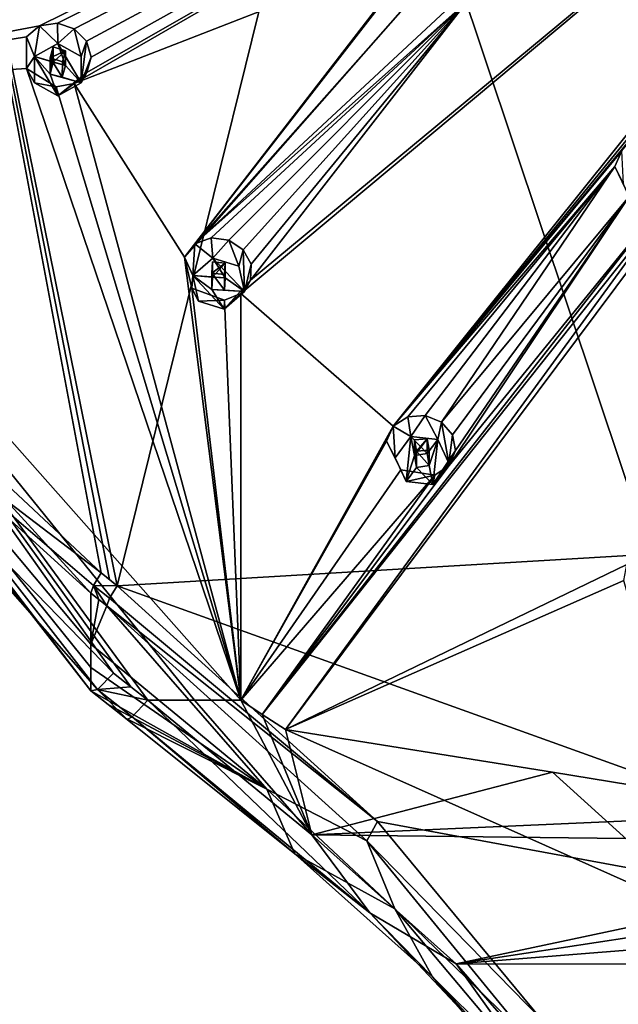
# Model space of a CAD drawing. Header units: millimetres. Extents: x -145 to 248, y -150 to 247.
# Tile 158 of 174: x 168 to 184, y 153 to 180. Entities that reach past the tile are written whole.
import ezdxf

# ---------------------------------------------------------------- set-up
doc = ezdxf.new("R2010")
doc.units = ezdxf.units.MM
doc.header["$LTSCALE"] = 65.185185
for name, color, linetype in [('1570', 7, 'CONTINUOUS'), ('1586', 7, 'CONTINUOUS'), ('1588', 7, 'CONTINUOUS'), ('1589', 7, 'CONTINUOUS'), ('1591', 7, 'CONTINUOUS'), ('1593', 7, 'CONTINUOUS'), ('1595', 7, 'CONTINUOUS'), ('1609', 7, 'CONTINUOUS'), ('1610', 7, 'CONTINUOUS'), ('1611', 7, 'CONTINUOUS'), ('1620', 7, 'CONTINUOUS'), ('1622', 7, 'CONTINUOUS'), ('1623', 7, 'CONTINUOUS'), ('1647', 7, 'CONTINUOUS'), ('1649', 7, 'CONTINUOUS'), ('1747', 7, 'CONTINUOUS'), ('1748', 7, 'CONTINUOUS'), ('1749', 7, 'CONTINUOUS'), ('1750', 7, 'CONTINUOUS'), ('1751', 7, 'CONTINUOUS'), ('1752', 7, 'CONTINUOUS'), ('1753', 7, 'CONTINUOUS'), ('1754', 7, 'CONTINUOUS'), ('1755', 7, 'CONTINUOUS'), ('1756', 7, 'CONTINUOUS'), ('1757', 7, 'CONTINUOUS'), ('1758', 7, 'CONTINUOUS'), ('1759', 7, 'CONTINUOUS'), ('1760', 7, 'CONTINUOUS'), ('1761', 7, 'CONTINUOUS'), ('1942', 7, 'CONTINUOUS'), ('1975', 7, 'CONTINUOUS'), ('1977', 7, 'CONTINUOUS'), ('1980', 7, 'CONTINUOUS')]:
    doc.layers.add(name, color=color, linetype=linetype)

msp = doc.modelspace()

# ---------------------------------------------------------------- linework, layer by layer
at = {"layer": '1570', "linetype": 'CONTINUOUS'}
for points in [[(169.5, 161.407, -36.065), (155.298, 179.658, -31.175), (169.5, 162.054, -38.48), (169.5, 161.407, -36.065)], [(169.5, 162.054, -38.48), (155.298, 179.658, -31.175), (169.5, 162.702, -40.896), (169.5, 162.054, -38.48)], [(169.5, 162.702, -40.896), (155.298, 179.658, -31.175), (169.5, 164.115, -46.171), (169.5, 162.702, -40.896)], [(169.5, 164.115, -46.171), (155.298, 179.658, -31.175), (164.132, 168.988, -44.792), (169.5, 164.115, -46.171)]]:
    msp.add_3dface(points, dxfattribs=at)
at = {"layer": '1586', "linetype": 'CONTINUOUS'}
for points in [[(173.656, 161.149, -35.099), (158.673, 178.061, -30.568), (172.372, 161.149, -35.099), (173.656, 161.149, -35.099)], [(172.372, 161.149, -35.099), (158.673, 178.061, -30.568), (171.086, 161.149, -35.099), (172.372, 161.149, -35.099)], [(171.086, 161.149, -35.099), (158.673, 178.061, -30.568), (170.61, 161.522, -34.999), (171.086, 161.149, -35.099)], [(170.61, 161.522, -34.999), (158.673, 178.061, -30.568), (170.129, 161.899, -34.898), (170.61, 161.522, -34.999)], [(170.129, 161.899, -34.898), (158.673, 178.061, -30.568), (161.267, 171.015, -32.456), (170.129, 161.899, -34.898)]]:
    msp.add_3dface(points, dxfattribs=at)
at = {"layer": '1588', "linetype": 'CONTINUOUS'}
for points in [[(176.633, 190.266, -46.911), (200, 191.56, -49.121), (185.027, 165.201, -51.389), (176.633, 190.266, -46.911)], [(165.175, 189.217, -44.265), (176.633, 190.266, -46.911), (170.234, 164.316, -46.987), (165.175, 189.217, -44.265)], [(170.234, 164.316, -46.987), (176.633, 190.266, -46.911), (185.027, 165.201, -51.389), (170.234, 164.316, -46.987)], [(165.175, 189.217, -44.265), (169.79, 164.679, -46.892), (164.446, 169.672, -45.531), (165.175, 189.217, -44.265)], [(169.79, 164.679, -46.892), (165.175, 189.217, -44.265), (170.016, 164.495, -46.941), (169.79, 164.679, -46.892)], [(170.016, 164.495, -46.941), (165.175, 189.217, -44.265), (170.234, 164.316, -46.987), (170.016, 164.495, -46.941)]]:
    msp.add_3dface(points, dxfattribs=at)
at = {"layer": '1589', "linetype": 'CONTINUOUS'}
for points in [[(200, 153.625, -54.472), (170.234, 164.316, -46.987), (185.027, 165.201, -51.389), (200, 153.625, -54.472)], [(170.234, 164.316, -46.987), (200, 153.625, -54.472), (177.451, 157.793, -48.744), (170.234, 164.316, -46.987)], [(177.451, 157.793, -48.744), (200, 153.625, -54.472), (181.99, 152.31, -50.222), (177.451, 157.793, -48.744)], [(200, 153.625, -54.472), (200, 141.787, -55.764), (181.99, 152.31, -50.222), (200, 153.625, -54.472)]]:
    msp.add_3dface(points, dxfattribs=at)
at = {"layer": '1591', "linetype": 'CONTINUOUS'}
for points in [[(169.5, 162.702, -40.896), (169.5, 164.115, -46.171), (169.727, 163.938, -46.222), (169.5, 162.702, -40.896)], [(169.948, 163.764, -46.27), (169.5, 162.702, -40.896), (169.727, 163.938, -46.222), (169.948, 163.764, -46.27)], [(169.5, 162.702, -40.896), (169.948, 163.764, -46.27), (174.38, 158.685, -42.087), (169.5, 162.702, -40.896)], [(174.38, 158.685, -42.087), (169.948, 163.764, -46.27), (177.152, 157.254, -48.005), (174.38, 158.685, -42.087)], [(177.928, 155.367, -43.129), (174.38, 158.685, -42.087), (177.152, 157.254, -48.005), (177.928, 155.367, -43.129)], [(181.618, 151.807, -49.423), (177.928, 155.367, -43.129), (177.152, 157.254, -48.005), (181.618, 151.807, -49.423)], [(182.293, 150.189, -44.618), (177.928, 155.367, -43.129), (181.618, 151.807, -49.423), (182.293, 150.189, -44.618)]]:
    msp.add_3dface(points, dxfattribs=at)
at = {"layer": '1593', "linetype": 'CONTINUOUS'}
for points in [[(169.5, 162.054, -38.48), (169.5, 162.702, -40.896), (174.38, 158.685, -42.087), (169.5, 162.054, -38.48)], [(169.5, 161.407, -36.065), (169.5, 162.054, -38.48), (174.38, 158.685, -42.087), (169.5, 161.407, -36.065)], [(169.5, 161.407, -36.065), (174.38, 158.685, -42.087), (169.982, 161.029, -36.166), (169.5, 161.407, -36.065)], [(174.38, 158.685, -42.087), (170.459, 160.655, -36.264), (169.982, 161.029, -36.166), (174.38, 158.685, -42.087)], [(170.459, 160.655, -36.264), (174.38, 158.685, -42.087), (175.155, 156.897, -37.443), (170.459, 160.655, -36.264)], [(174.38, 158.685, -42.087), (177.928, 155.367, -43.129), (175.155, 156.897, -37.443), (174.38, 158.685, -42.087)], [(175.155, 156.897, -37.443), (177.928, 155.367, -43.129), (178.978, 153.486, -38.624), (175.155, 156.897, -37.443)], [(177.928, 155.367, -43.129), (182.293, 150.189, -44.618), (178.978, 153.486, -38.624), (177.928, 155.367, -43.129)], [(178.978, 153.486, -38.624), (182.293, 150.189, -44.618), (183.161, 148.655, -40), (178.978, 153.486, -38.624)]]:
    msp.add_3dface(points, dxfattribs=at)
at = {"layer": '1595', "linetype": 'CONTINUOUS'}
for points in [[(172.372, 161.149, -35.099), (171.086, 161.149, -35.099), (175.626, 157.421, -36.294), (172.372, 161.149, -35.099)], [(173.656, 161.149, -35.099), (172.372, 161.149, -35.099), (175.626, 157.421, -36.294), (173.656, 161.149, -35.099)], [(174.254, 160.758, -35.201), (173.656, 161.149, -35.099), (175.626, 157.421, -36.294), (174.254, 160.758, -35.201)], [(174.9, 160.338, -35.317), (174.254, 160.758, -35.201), (175.626, 157.421, -36.294), (174.9, 160.338, -35.317)], [(182.299, 159.156, -35.633), (174.9, 160.338, -35.317), (175.626, 157.421, -36.294), (182.299, 159.156, -35.633)], [(189.241, 158.025, -35.936), (182.299, 159.156, -35.633), (175.626, 157.421, -36.294), (189.241, 158.025, -35.936)], [(195.401, 157.194, -36.159), (189.241, 158.025, -35.936), (175.626, 157.421, -36.294), (195.401, 157.194, -36.159)], [(179.631, 153.846, -37.577), (195.401, 157.194, -36.159), (175.626, 157.421, -36.294), (179.631, 153.846, -37.577)], [(224.377, 157.424, -36.293), (200.003, 156.948, -36.225), (179.631, 153.846, -37.577), (224.377, 157.424, -36.293)], [(220.363, 153.841, -37.579), (224.377, 157.424, -36.293), (179.631, 153.846, -37.577), (220.363, 153.841, -37.579)], [(200.003, 156.948, -36.225), (195.401, 157.194, -36.159), (179.631, 153.846, -37.577), (200.003, 156.948, -36.225)], [(183.963, 148.879, -39.043), (220.363, 153.841, -37.579), (179.631, 153.846, -37.577), (183.963, 148.879, -39.043)], [(216.035, 148.876, -39.044), (220.363, 153.841, -37.579), (183.963, 148.879, -39.043), (216.035, 148.876, -39.044)]]:
    msp.add_3dface(points, dxfattribs=at)
at = {"layer": '1609', "linetype": 'CONTINUOUS'}
for points in [[(169.79, 164.679, -46.892), (164.132, 168.988, -44.792), (164.446, 169.672, -45.531), (169.79, 164.679, -46.892)], [(169.5, 164.115, -46.171), (164.132, 168.988, -44.792), (169.577, 164.332, -46.61), (169.5, 164.115, -46.171)], [(164.132, 168.988, -44.792), (169.79, 164.679, -46.892), (169.577, 164.332, -46.61), (164.132, 168.988, -44.792)]]:
    msp.add_3dface(points, dxfattribs=at)
at = {"layer": '1610', "linetype": 'CONTINUOUS'}
for points in [[(169.79, 164.679, -46.892), (170.234, 164.316, -46.987), (169.577, 164.332, -46.61), (169.79, 164.679, -46.892)], [(169.79, 164.679, -46.892), (170.016, 164.495, -46.941), (170.234, 164.316, -46.987), (169.79, 164.679, -46.892)], [(169.727, 163.938, -46.222), (169.5, 164.115, -46.171), (169.577, 164.332, -46.61), (169.727, 163.938, -46.222)], [(169.577, 164.332, -46.61), (170.234, 164.316, -46.987), (170.024, 163.976, -46.705), (169.577, 164.332, -46.61)], [(169.948, 163.764, -46.27), (169.727, 163.938, -46.222), (169.577, 164.332, -46.61), (169.948, 163.764, -46.27)], [(169.948, 163.764, -46.27), (169.577, 164.332, -46.61), (170.024, 163.976, -46.705), (169.948, 163.764, -46.27)]]:
    msp.add_3dface(points, dxfattribs=at)
at = {"layer": '1611', "linetype": 'CONTINUOUS'}
for points in [[(170.234, 164.316, -46.987), (177.451, 157.793, -48.744), (170.024, 163.976, -46.705), (170.234, 164.316, -46.987)], [(177.451, 157.793, -48.744), (169.948, 163.764, -46.27), (170.024, 163.976, -46.705), (177.451, 157.793, -48.744)], [(169.948, 163.764, -46.27), (177.451, 157.793, -48.744), (177.152, 157.254, -48.005), (169.948, 163.764, -46.27)], [(177.451, 157.793, -48.744), (181.99, 152.31, -50.222), (177.152, 157.254, -48.005), (177.451, 157.793, -48.744)], [(181.99, 152.31, -50.222), (181.618, 151.807, -49.423), (177.152, 157.254, -48.005), (181.99, 152.31, -50.222)]]:
    msp.add_3dface(points, dxfattribs=at)
at = {"layer": '1620', "linetype": 'CONTINUOUS'}
for points in [[(155.298, 179.658, -31.175), (169.5, 161.407, -36.065), (155.568, 179.584, -30.463), (155.298, 179.658, -31.175)], [(169.5, 161.407, -36.065), (169.684, 161.444, -35.323), (155.568, 179.584, -30.463), (169.5, 161.407, -36.065)], [(169.684, 161.444, -35.323), (161.267, 171.015, -32.456), (155.568, 179.584, -30.463), (169.684, 161.444, -35.323)], [(170.129, 161.899, -34.898), (161.267, 171.015, -32.456), (169.684, 161.444, -35.323), (170.129, 161.899, -34.898)]]:
    msp.add_3dface(points, dxfattribs=at)
at = {"layer": '1622', "linetype": 'CONTINUOUS'}
for points in [[(170.61, 161.522, -34.999), (170.129, 161.899, -34.898), (169.684, 161.444, -35.323), (170.61, 161.522, -34.999)], [(171.086, 161.149, -35.099), (170.61, 161.522, -34.999), (169.684, 161.444, -35.323), (171.086, 161.149, -35.099)], [(169.684, 161.444, -35.323), (169.5, 161.407, -36.065), (170.507, 160.614, -35.878), (169.684, 161.444, -35.323)], [(169.5, 161.407, -36.065), (169.982, 161.029, -36.166), (170.507, 160.614, -35.878), (169.5, 161.407, -36.065)], [(171.086, 161.149, -35.099), (169.684, 161.444, -35.323), (170.644, 160.694, -35.522), (171.086, 161.149, -35.099)], [(170.644, 160.694, -35.522), (169.684, 161.444, -35.323), (170.507, 160.614, -35.878), (170.644, 160.694, -35.522)], [(169.982, 161.029, -36.166), (170.459, 160.655, -36.264), (170.507, 160.614, -35.878), (169.982, 161.029, -36.166)]]:
    msp.add_3dface(points, dxfattribs=at)
at = {"layer": '1623', "linetype": 'CONTINUOUS'}
for points in [[(171.086, 161.149, -35.099), (170.644, 160.694, -35.522), (177.232, 155.256, -37.417), (171.086, 161.149, -35.099)], [(175.626, 157.421, -36.294), (171.086, 161.149, -35.099), (177.232, 155.256, -37.417), (175.626, 157.421, -36.294)], [(175.155, 156.897, -37.443), (170.644, 160.694, -35.522), (170.507, 160.614, -35.878), (175.155, 156.897, -37.443)], [(170.644, 160.694, -35.522), (175.155, 156.897, -37.443), (177.232, 155.256, -37.417), (170.644, 160.694, -35.522)], [(170.459, 160.655, -36.264), (175.155, 156.897, -37.443), (170.507, 160.614, -35.878), (170.459, 160.655, -36.264)], [(179.631, 153.846, -37.577), (175.626, 157.421, -36.294), (177.232, 155.256, -37.417), (179.631, 153.846, -37.577)], [(175.155, 156.897, -37.443), (178.978, 153.486, -38.624), (177.232, 155.256, -37.417), (175.155, 156.897, -37.443)], [(178.978, 153.486, -38.624), (183.012, 149.129, -39.347), (177.232, 155.256, -37.417), (178.978, 153.486, -38.624)], [(183.012, 149.129, -39.347), (179.631, 153.846, -37.577), (177.232, 155.256, -37.417), (183.012, 149.129, -39.347)], [(183.963, 148.879, -39.043), (179.631, 153.846, -37.577), (183.012, 149.129, -39.347), (183.963, 148.879, -39.043)], [(178.978, 153.486, -38.624), (183.161, 148.655, -40), (183.012, 149.129, -39.347), (178.978, 153.486, -38.624)]]:
    msp.add_3dface(points, dxfattribs=at)
at = {"layer": '1647', "linetype": 'CONTINUOUS'}
for points in [[(193.995, 192.631, -16.508), (158.673, 178.061, -30.568), (168.082, 179.837, -26.075), (193.995, 192.631, -16.508)], [(158.673, 178.061, -30.568), (193.995, 192.631, -16.508), (186.037, 189.88, -18.108), (158.673, 178.061, -30.568)], [(168.575, 179.912, -25.88), (193.995, 192.631, -16.508), (168.082, 179.837, -26.075), (168.575, 179.912, -25.88)], [(169.044, 179.75, -25.802), (193.995, 192.631, -16.508), (168.575, 179.912, -25.88), (169.044, 179.75, -25.802)], [(169.04, 178.235, -26.504), (193.995, 192.631, -16.508), (169.392, 178.544, -26.247), (169.04, 178.235, -26.504)], [(193.995, 192.631, -16.508), (169.04, 178.235, -26.504), (178.79, 182.03, -22.238), (193.995, 192.631, -16.508)], [(169.381, 179.409, -25.85), (193.995, 192.631, -16.508), (169.044, 179.75, -25.802), (169.381, 179.409, -25.85)], [(193.995, 192.631, -16.508), (169.381, 179.409, -25.85), (169.509, 178.972, -26.011), (193.995, 192.631, -16.508)], [(169.392, 178.544, -26.247), (193.995, 192.631, -16.508), (169.509, 178.972, -26.011), (169.392, 178.544, -26.247)], [(177.887, 168.744, -29.048), (195.404, 190.595, -17.054), (173.663, 172.418, -28.063), (177.887, 168.744, -29.048)], [(173.663, 172.418, -28.063), (195.404, 190.595, -17.054), (173.931, 172.79, -27.788), (173.663, 172.418, -28.063)], [(173.931, 172.79, -27.788), (195.404, 190.595, -17.054), (179.931, 180.513, -22.644), (173.931, 172.79, -27.788)], [(195.404, 190.595, -17.054), (177.887, 168.744, -29.048), (190.398, 184.082, -19.662), (195.404, 190.595, -17.054)], [(185.523, 189.86, -18.185), (158.673, 178.061, -30.568), (186.037, 189.88, -18.108), (185.523, 189.86, -18.185)], [(158.673, 178.061, -30.568), (185.523, 189.86, -18.185), (176.037, 187.25, -20.839), (158.673, 178.061, -30.568)], [(175.523, 187.249, -20.962), (158.673, 178.061, -30.568), (176.037, 187.25, -20.839), (175.523, 187.249, -20.962)], [(165.77, 184.854, -24.731), (158.673, 178.061, -30.568), (175.523, 187.249, -20.962), (165.77, 184.854, -24.731)], [(190.398, 184.082, -19.662), (177.887, 168.744, -29.048), (190.202, 183.639, -19.851), (190.398, 184.082, -19.662)], [(190.202, 183.639, -19.851), (177.887, 168.744, -29.048), (184.219, 176.371, -23.754), (190.202, 183.639, -19.851)], [(174.9, 160.338, -35.317), (184.36, 164.911, -30.074), (191.578, 182.673, -20.11), (174.9, 160.338, -35.317)], [(174.9, 160.338, -35.317), (191.578, 182.673, -20.11), (185.79, 175.269, -24.05), (174.9, 160.338, -35.317)], [(169.04, 178.235, -26.504), (172.1, 173.422, -27.973), (178.79, 182.03, -22.238), (169.04, 178.235, -26.504)], [(178.79, 182.03, -22.238), (172.1, 173.422, -27.973), (178.461, 181.678, -22.455), (178.79, 182.03, -22.238)], [(178.461, 181.678, -22.455), (172.1, 173.422, -27.973), (178.561, 180.772, -22.818), (178.461, 181.678, -22.455)], [(172.1, 173.422, -27.973), (172.381, 173.793, -27.695), (178.561, 180.772, -22.818), (172.1, 173.422, -27.973)], [(178.561, 180.772, -22.818), (172.381, 173.793, -27.695), (179.452, 180.361, -22.808), (178.561, 180.772, -22.818)], [(172.381, 173.793, -27.695), (172.837, 173.964, -27.474), (179.931, 180.513, -22.644), (172.381, 173.793, -27.695)], [(179.452, 180.361, -22.808), (172.381, 173.793, -27.695), (179.931, 180.513, -22.644), (179.452, 180.361, -22.808)], [(172.837, 173.964, -27.474), (173.325, 173.899, -27.37), (179.931, 180.513, -22.644), (172.837, 173.964, -27.474)], [(173.325, 173.899, -27.37), (173.726, 173.633, -27.398), (179.931, 180.513, -22.644), (173.325, 173.899, -27.37)], [(173.726, 173.633, -27.398), (173.947, 173.231, -27.549), (179.931, 180.513, -22.644), (173.726, 173.633, -27.398)], [(173.947, 173.231, -27.549), (173.931, 172.79, -27.788), (179.931, 180.513, -22.644), (173.947, 173.231, -27.549)], [(168.082, 179.837, -26.075), (158.673, 178.061, -30.568), (167.718, 179.531, -26.336), (168.082, 179.837, -26.075)], [(167.718, 179.531, -26.336), (158.673, 178.061, -30.568), (167.721, 178.655, -26.741), (167.718, 179.531, -26.336)], [(158.673, 178.061, -30.568), (173.656, 161.149, -35.099), (167.721, 178.655, -26.741), (158.673, 178.061, -30.568)], [(167.721, 178.655, -26.741), (173.656, 161.149, -35.099), (168.544, 178.15, -26.706), (167.721, 178.655, -26.741)], [(168.544, 178.15, -26.706), (173.656, 161.149, -35.099), (169.04, 178.235, -26.504), (168.544, 178.15, -26.706)], [(173.656, 161.149, -35.099), (172.1, 173.422, -27.973), (169.04, 178.235, -26.504), (173.656, 161.149, -35.099)], [(184.219, 176.371, -23.754), (177.887, 168.744, -29.048), (184.029, 175.939, -23.992), (184.219, 176.371, -23.754)], [(177.887, 168.744, -29.048), (178.287, 169.002, -28.803), (184.029, 175.939, -23.992), (177.887, 168.744, -29.048)], [(178.287, 169.002, -28.803), (178.771, 169.036, -28.673), (184.029, 175.939, -23.992), (178.287, 169.002, -28.803)], [(178.771, 169.036, -28.673), (179.219, 168.855, -28.678), (184.029, 175.939, -23.992), (178.771, 169.036, -28.673)], [(184.029, 175.939, -23.992), (179.219, 168.855, -28.678), (184.424, 175.109, -24.335), (184.029, 175.939, -23.992)], [(174.254, 160.758, -35.201), (174.9, 160.338, -35.317), (185.79, 175.269, -24.05), (174.254, 160.758, -35.201)], [(185.393, 174.982, -24.249), (174.254, 160.758, -35.201), (185.79, 175.269, -24.05), (185.393, 174.982, -24.249)], [(179.436, 167.657, -29.339), (174.254, 160.758, -35.201), (185.393, 174.982, -24.249), (179.436, 167.657, -29.339)], [(179.219, 168.855, -28.678), (179.524, 168.507, -28.815), (184.424, 175.109, -24.335), (179.219, 168.855, -28.678)], [(179.61, 168.073, -29.052), (179.436, 167.657, -29.339), (184.424, 175.109, -24.335), (179.61, 168.073, -29.052)], [(184.424, 175.109, -24.335), (179.436, 167.657, -29.339), (185.393, 174.982, -24.249), (184.424, 175.109, -24.335)], [(179.524, 168.507, -28.815), (179.61, 168.073, -29.052), (184.424, 175.109, -24.335), (179.524, 168.507, -28.815)], [(172.1, 173.422, -27.973), (173.656, 161.149, -35.099), (172.301, 172.566, -28.372), (172.1, 173.422, -27.973)], [(172.301, 172.566, -28.372), (173.656, 161.149, -35.099), (173.205, 172.236, -28.29), (172.301, 172.566, -28.372)], [(173.205, 172.236, -28.29), (173.656, 161.149, -35.099), (173.663, 172.418, -28.063), (173.205, 172.236, -28.29)], [(173.656, 161.149, -35.099), (177.887, 168.744, -29.048), (173.663, 172.418, -28.063), (173.656, 161.149, -35.099)], [(177.887, 168.744, -29.048), (173.656, 161.149, -35.099), (177.702, 168.325, -29.338), (177.887, 168.744, -29.048)], [(177.702, 168.325, -29.338), (173.656, 161.149, -35.099), (178.092, 167.53, -29.722), (177.702, 168.325, -29.338)], [(178.092, 167.53, -29.722), (173.656, 161.149, -35.099), (179.038, 167.388, -29.589), (178.092, 167.53, -29.722)], [(179.038, 167.388, -29.589), (174.254, 160.758, -35.201), (179.436, 167.657, -29.339), (179.038, 167.388, -29.589)], [(173.656, 161.149, -35.099), (174.254, 160.758, -35.201), (179.038, 167.388, -29.589), (173.656, 161.149, -35.099)], [(184.36, 164.911, -30.074), (174.9, 160.338, -35.317), (184.278, 164.465, -30.373), (184.36, 164.911, -30.074)], [(174.9, 160.338, -35.317), (186.909, 154.978, -36.753), (184.278, 164.465, -30.373), (174.9, 160.338, -35.317)]]:
    msp.add_3dface(points, dxfattribs=at)
at = {"layer": '1649', "linetype": 'CONTINUOUS'}
for points in [[(174.9, 160.338, -35.317), (182.299, 159.156, -35.633), (186.909, 154.978, -36.753), (174.9, 160.338, -35.317)], [(182.299, 159.156, -35.633), (189.241, 158.025, -35.936), (186.909, 154.978, -36.753), (182.299, 159.156, -35.633)]]:
    msp.add_3dface(points, dxfattribs=at)
at = {"layer": '1747', "linetype": 'CONTINUOUS'}
for points in [[(178.287, 169.002, -28.803), (177.887, 168.744, -29.048), (178.375, 168.455, -27.403), (178.287, 169.002, -28.803)], [(178.771, 169.036, -28.673), (178.287, 169.002, -28.803), (178.375, 168.455, -27.403), (178.771, 169.036, -28.673)], [(179.121, 168.379, -27.423), (178.771, 169.036, -28.673), (178.375, 168.455, -27.403), (179.121, 168.379, -27.423)], [(179.219, 168.855, -28.678), (178.771, 169.036, -28.673), (179.121, 168.379, -27.423), (179.219, 168.855, -28.678)], [(177.887, 168.744, -29.048), (177.702, 168.325, -29.338), (177.934, 167.869, -27.56), (177.887, 168.744, -29.048)], [(178.375, 168.455, -27.403), (177.887, 168.744, -29.048), (177.934, 167.869, -27.56), (178.375, 168.455, -27.403)], [(177.702, 168.325, -29.338), (178.092, 167.53, -29.722), (177.934, 167.869, -27.56), (177.702, 168.325, -29.338)], [(177.934, 167.869, -27.56), (178.092, 167.53, -29.722), (178.239, 167.207, -27.738), (177.934, 167.869, -27.56)]]:
    msp.add_3dface(points, dxfattribs=at)
at = {"layer": '1748', "linetype": 'CONTINUOUS'}
for points in [[(178.375, 168.455, -27.403), (177.934, 167.869, -27.56), (178.239, 167.207, -27.738), (178.375, 168.455, -27.403)], [(178.375, 168.455, -27.403), (178.239, 167.207, -27.738), (178.477, 167.935, -27.542), (178.375, 168.455, -27.403)], [(179.121, 168.379, -27.423), (178.375, 168.455, -27.403), (178.827, 167.989, -27.528), (179.121, 168.379, -27.423)], [(178.827, 167.989, -27.528), (178.375, 168.455, -27.403), (178.477, 167.935, -27.542), (178.827, 167.989, -27.528)], [(178.882, 167.651, -27.619), (179.121, 168.379, -27.423), (178.827, 167.989, -27.528), (178.882, 167.651, -27.619)], [(178.985, 167.132, -27.758), (179.121, 168.379, -27.423), (178.882, 167.651, -27.619), (178.985, 167.132, -27.758)], [(179.426, 167.718, -27.601), (179.121, 168.379, -27.423), (178.985, 167.132, -27.758), (179.426, 167.718, -27.601)], [(178.239, 167.207, -27.738), (178.533, 167.598, -27.633), (178.477, 167.935, -27.542), (178.239, 167.207, -27.738)], [(178.239, 167.207, -27.738), (178.985, 167.132, -27.758), (178.533, 167.598, -27.633), (178.239, 167.207, -27.738)], [(178.533, 167.598, -27.633), (178.985, 167.132, -27.758), (178.882, 167.651, -27.619), (178.533, 167.598, -27.633)]]:
    msp.add_3dface(points, dxfattribs=at)
at = {"layer": '1749', "linetype": 'CONTINUOUS'}
for points in [[(178.827, 167.989, -27.528), (178.477, 167.935, -27.542), (178.827, 168.393, -29.037), (178.827, 167.989, -27.528)], [(178.827, 168.393, -29.037), (178.477, 167.935, -27.542), (178.478, 168.363, -29.134), (178.827, 168.393, -29.037)], [(178.477, 167.935, -27.542), (178.533, 167.598, -27.633), (178.478, 168.363, -29.134), (178.477, 167.935, -27.542)], [(178.533, 167.598, -27.633), (178.533, 168.047, -29.309), (178.478, 168.363, -29.134), (178.533, 167.598, -27.633)]]:
    msp.add_3dface(points, dxfattribs=at)
at = {"layer": '1750', "linetype": 'CONTINUOUS'}
for points in [[(179.219, 168.855, -28.678), (179.121, 168.379, -27.423), (179.426, 167.718, -27.601), (179.219, 168.855, -28.678)], [(179.524, 168.507, -28.815), (179.219, 168.855, -28.678), (179.426, 167.718, -27.601), (179.524, 168.507, -28.815)], [(179.61, 168.073, -29.052), (179.524, 168.507, -28.815), (179.426, 167.718, -27.601), (179.61, 168.073, -29.052)], [(179.436, 167.657, -29.339), (179.61, 168.073, -29.052), (178.985, 167.132, -27.758), (179.436, 167.657, -29.339)], [(179.61, 168.073, -29.052), (179.426, 167.718, -27.601), (178.985, 167.132, -27.758), (179.61, 168.073, -29.052)], [(178.092, 167.53, -29.722), (179.038, 167.388, -29.589), (178.239, 167.207, -27.738), (178.092, 167.53, -29.722)], [(179.038, 167.388, -29.589), (179.436, 167.657, -29.339), (178.985, 167.132, -27.758), (179.038, 167.388, -29.589)], [(178.239, 167.207, -27.738), (179.038, 167.388, -29.589), (178.985, 167.132, -27.758), (178.239, 167.207, -27.738)]]:
    msp.add_3dface(points, dxfattribs=at)
at = {"layer": '1751', "linetype": 'CONTINUOUS'}
for points in [[(178.827, 167.989, -27.528), (178.827, 168.393, -29.037), (178.882, 168.079, -29.21), (178.827, 167.989, -27.528)], [(178.533, 168.047, -29.309), (178.882, 167.651, -27.619), (178.882, 168.079, -29.21), (178.533, 168.047, -29.309)], [(178.882, 167.651, -27.619), (178.827, 167.989, -27.528), (178.882, 168.079, -29.21), (178.882, 167.651, -27.619)], [(178.533, 167.598, -27.633), (178.882, 167.651, -27.619), (178.533, 168.047, -29.309), (178.533, 167.598, -27.633)]]:
    msp.add_3dface(points, dxfattribs=at)
at = {"layer": '1752', "linetype": 'CONTINUOUS'}
for points in [[(172.381, 173.793, -27.695), (172.1, 173.422, -27.973), (172.331, 172.918, -26.207), (172.381, 173.793, -27.695)], [(172.888, 173.403, -26.077), (172.381, 173.793, -27.695), (172.331, 172.918, -26.207), (172.888, 173.403, -26.077)], [(172.837, 173.964, -27.474), (172.381, 173.793, -27.695), (172.888, 173.403, -26.077), (172.837, 173.964, -27.474)], [(173.325, 173.899, -27.37), (172.837, 173.964, -27.474), (172.888, 173.403, -26.077), (173.325, 173.899, -27.37)], [(173.602, 173.179, -26.137), (173.325, 173.899, -27.37), (172.888, 173.403, -26.077), (173.602, 173.179, -26.137)], [(173.726, 173.633, -27.398), (173.325, 173.899, -27.37), (173.602, 173.179, -26.137), (173.726, 173.633, -27.398)], [(172.1, 173.422, -27.973), (172.301, 172.566, -28.372), (172.331, 172.918, -26.207), (172.1, 173.422, -27.973)], [(172.331, 172.918, -26.207), (172.301, 172.566, -28.372), (172.487, 172.21, -26.397), (172.331, 172.918, -26.207)]]:
    msp.add_3dface(points, dxfattribs=at)
at = {"layer": '1753', "linetype": 'CONTINUOUS'}
for points in [[(172.888, 173.403, -26.077), (172.331, 172.918, -26.207), (173.23, 172.856, -26.224), (172.888, 173.403, -26.077)], [(173.602, 173.179, -26.137), (172.888, 173.403, -26.077), (173.758, 172.471, -26.327), (173.602, 173.179, -26.137)], [(173.758, 172.471, -26.327), (172.888, 173.403, -26.077), (173.23, 172.856, -26.224), (173.758, 172.471, -26.327)], [(172.331, 172.918, -26.207), (172.487, 172.21, -26.397), (173.2, 171.986, -26.457), (172.331, 172.918, -26.207)], [(172.331, 172.918, -26.207), (173.2, 171.986, -26.457), (172.859, 172.533, -26.311), (172.331, 172.918, -26.207)], [(172.331, 172.918, -26.207), (172.859, 172.533, -26.311), (172.877, 172.874, -26.219), (172.331, 172.918, -26.207)], [(173.23, 172.856, -26.224), (172.331, 172.918, -26.207), (172.877, 172.874, -26.219), (173.23, 172.856, -26.224)], [(173.212, 172.515, -26.315), (173.758, 172.471, -26.327), (173.23, 172.856, -26.224), (173.212, 172.515, -26.315)], [(173.2, 171.986, -26.457), (173.758, 172.471, -26.327), (172.859, 172.533, -26.311), (173.2, 171.986, -26.457)], [(172.859, 172.533, -26.311), (173.758, 172.471, -26.327), (173.212, 172.515, -26.315), (172.859, 172.533, -26.311)]]:
    msp.add_3dface(points, dxfattribs=at)
at = {"layer": '1754', "linetype": 'CONTINUOUS'}
for points in [[(172.877, 172.874, -26.219), (172.859, 172.533, -26.311), (172.878, 173.301, -27.811), (172.877, 172.874, -26.219)], [(172.859, 172.533, -26.311), (172.859, 172.982, -27.987), (172.878, 173.301, -27.811), (172.859, 172.533, -26.311)], [(173.23, 173.26, -27.733), (172.877, 172.874, -26.219), (172.878, 173.301, -27.811), (173.23, 173.26, -27.733)], [(173.23, 172.856, -26.224), (172.877, 172.874, -26.219), (173.23, 173.26, -27.733), (173.23, 172.856, -26.224)]]:
    msp.add_3dface(points, dxfattribs=at)
at = {"layer": '1755', "linetype": 'CONTINUOUS'}
for points in [[(173.726, 173.633, -27.398), (173.602, 173.179, -26.137), (173.758, 172.471, -26.327), (173.726, 173.633, -27.398)], [(173.947, 173.231, -27.549), (173.726, 173.633, -27.398), (173.758, 172.471, -26.327), (173.947, 173.231, -27.549)], [(173.931, 172.79, -27.788), (173.947, 173.231, -27.549), (173.758, 172.471, -26.327), (173.931, 172.79, -27.788)], [(173.663, 172.418, -28.063), (173.931, 172.79, -27.788), (173.2, 171.986, -26.457), (173.663, 172.418, -28.063)], [(173.931, 172.79, -27.788), (173.758, 172.471, -26.327), (173.2, 171.986, -26.457), (173.931, 172.79, -27.788)], [(172.301, 172.566, -28.372), (173.205, 172.236, -28.29), (172.487, 172.21, -26.397), (172.301, 172.566, -28.372)], [(172.487, 172.21, -26.397), (173.205, 172.236, -28.29), (173.2, 171.986, -26.457), (172.487, 172.21, -26.397)], [(173.205, 172.236, -28.29), (173.663, 172.418, -28.063), (173.2, 171.986, -26.457), (173.205, 172.236, -28.29)]]:
    msp.add_3dface(points, dxfattribs=at)
at = {"layer": '1756', "linetype": 'CONTINUOUS'}
for points in [[(173.23, 172.856, -26.224), (173.23, 173.26, -27.733), (173.212, 172.942, -27.907), (173.23, 172.856, -26.224)], [(172.859, 172.533, -26.311), (173.212, 172.515, -26.315), (172.859, 172.982, -27.987), (172.859, 172.533, -26.311)], [(172.859, 172.982, -27.987), (173.212, 172.515, -26.315), (173.212, 172.942, -27.907), (172.859, 172.982, -27.987)], [(173.212, 172.515, -26.315), (173.23, 172.856, -26.224), (173.212, 172.942, -27.907), (173.212, 172.515, -26.315)]]:
    msp.add_3dface(points, dxfattribs=at)
at = {"layer": '1757', "linetype": 'CONTINUOUS'}
for points in [[(168.082, 179.837, -26.075), (167.718, 179.531, -26.336), (167.938, 178.982, -24.582), (168.082, 179.837, -26.075)], [(168.587, 179.345, -24.485), (168.082, 179.837, -26.075), (167.938, 178.982, -24.582), (168.587, 179.345, -24.485)], [(168.575, 179.912, -25.88), (168.082, 179.837, -26.075), (168.587, 179.345, -24.485), (168.575, 179.912, -25.88)], [(169.044, 179.75, -25.802), (168.575, 179.912, -25.88), (168.587, 179.345, -24.485), (169.044, 179.75, -25.802)], [(167.718, 179.531, -26.336), (167.721, 178.655, -26.741), (167.938, 178.982, -24.582), (167.718, 179.531, -26.336)], [(169.237, 178.982, -24.582), (169.044, 179.75, -25.802), (168.587, 179.345, -24.485), (169.237, 178.982, -24.582)], [(169.381, 179.409, -25.85), (169.044, 179.75, -25.802), (169.237, 178.982, -24.582), (169.381, 179.409, -25.85)], [(167.938, 178.982, -24.582), (167.721, 178.655, -26.741), (167.938, 178.258, -24.777), (167.938, 178.982, -24.582)]]:
    msp.add_3dface(points, dxfattribs=at)
at = {"layer": '1758', "linetype": 'CONTINUOUS'}
for points in [[(168.587, 179.345, -24.485), (167.938, 178.982, -24.582), (168.804, 178.741, -24.647), (168.587, 179.345, -24.485)], [(169.237, 178.982, -24.582), (168.587, 179.345, -24.485), (169.237, 178.258, -24.777), (169.237, 178.982, -24.582)], [(169.237, 178.258, -24.777), (168.587, 179.345, -24.485), (168.804, 178.741, -24.647), (169.237, 178.258, -24.777)], [(167.938, 178.982, -24.582), (167.938, 178.258, -24.777), (168.587, 177.896, -24.874), (167.938, 178.982, -24.582)], [(167.938, 178.982, -24.582), (168.587, 177.896, -24.874), (168.371, 178.5, -24.712), (167.938, 178.982, -24.582)], [(167.938, 178.982, -24.582), (168.371, 178.5, -24.712), (168.462, 178.829, -24.623), (167.938, 178.982, -24.582)], [(168.804, 178.741, -24.647), (167.938, 178.982, -24.582), (168.462, 178.829, -24.623), (168.804, 178.741, -24.647)], [(168.712, 178.411, -24.736), (169.237, 178.258, -24.777), (168.804, 178.741, -24.647), (168.712, 178.411, -24.736)], [(168.587, 177.896, -24.874), (169.237, 178.258, -24.777), (168.371, 178.5, -24.712), (168.587, 177.896, -24.874)], [(168.371, 178.5, -24.712), (169.237, 178.258, -24.777), (168.712, 178.411, -24.736), (168.371, 178.5, -24.712)]]:
    msp.add_3dface(points, dxfattribs=at)
at = {"layer": '1759', "linetype": 'CONTINUOUS'}
for points in [[(168.462, 178.829, -24.623), (168.371, 178.5, -24.712), (168.463, 179.256, -26.215), (168.462, 178.829, -24.623)], [(168.371, 178.5, -24.712), (168.371, 178.949, -26.388), (168.463, 179.256, -26.215), (168.371, 178.5, -24.712)], [(168.804, 179.145, -26.156), (168.462, 178.829, -24.623), (168.463, 179.256, -26.215), (168.804, 179.145, -26.156)], [(168.804, 178.741, -24.647), (168.462, 178.829, -24.623), (168.804, 179.145, -26.156), (168.804, 178.741, -24.647)]]:
    msp.add_3dface(points, dxfattribs=at)
at = {"layer": '1760', "linetype": 'CONTINUOUS'}
for points in [[(169.509, 178.972, -26.011), (169.381, 179.409, -25.85), (169.237, 178.258, -24.777), (169.509, 178.972, -26.011)], [(169.381, 179.409, -25.85), (169.237, 178.982, -24.582), (169.237, 178.258, -24.777), (169.381, 179.409, -25.85)], [(169.392, 178.544, -26.247), (169.509, 178.972, -26.011), (169.237, 178.258, -24.777), (169.392, 178.544, -26.247)], [(167.721, 178.655, -26.741), (168.544, 178.15, -26.706), (167.938, 178.258, -24.777), (167.721, 178.655, -26.741)], [(169.04, 178.235, -26.504), (169.392, 178.544, -26.247), (168.587, 177.896, -24.874), (169.04, 178.235, -26.504)], [(169.392, 178.544, -26.247), (169.237, 178.258, -24.777), (168.587, 177.896, -24.874), (169.392, 178.544, -26.247)], [(167.938, 178.258, -24.777), (168.544, 178.15, -26.706), (168.587, 177.896, -24.874), (167.938, 178.258, -24.777)], [(168.544, 178.15, -26.706), (169.04, 178.235, -26.504), (168.587, 177.896, -24.874), (168.544, 178.15, -26.706)]]:
    msp.add_3dface(points, dxfattribs=at)
at = {"layer": '1761', "linetype": 'CONTINUOUS'}
for points in [[(168.804, 178.741, -24.647), (168.804, 179.145, -26.156), (168.713, 178.838, -26.327), (168.804, 178.741, -24.647)], [(168.371, 178.5, -24.712), (168.712, 178.411, -24.736), (168.371, 178.949, -26.388), (168.371, 178.5, -24.712)], [(168.371, 178.949, -26.388), (168.712, 178.411, -24.736), (168.713, 178.838, -26.327), (168.371, 178.949, -26.388)], [(168.712, 178.411, -24.736), (168.804, 178.741, -24.647), (168.713, 178.838, -26.327), (168.712, 178.411, -24.736)]]:
    msp.add_3dface(points, dxfattribs=at)
at = {"layer": '1942', "linetype": 'CONTINUOUS'}
for points in [[(184.219, 176.371, -23.754), (184.029, 175.939, -23.992), (184.266, 175.448, -22.174), (184.219, 176.371, -23.754)], [(184.029, 175.939, -23.992), (184.424, 175.109, -24.335), (184.266, 175.448, -22.174), (184.029, 175.939, -23.992)]]:
    msp.add_3dface(points, dxfattribs=at)
at = {"layer": '1975', "linetype": 'CONTINUOUS'}
for points in [[(168.371, 178.949, -26.388), (168.804, 179.145, -26.156), (168.463, 179.256, -26.215), (168.371, 178.949, -26.388)], [(168.804, 179.145, -26.156), (168.371, 178.949, -26.388), (168.713, 178.838, -26.327), (168.804, 179.145, -26.156)]]:
    msp.add_3dface(points, dxfattribs=at)
at = {"layer": '1977', "linetype": 'CONTINUOUS'}
for points in [[(172.859, 172.982, -27.987), (173.23, 173.26, -27.733), (172.878, 173.301, -27.811), (172.859, 172.982, -27.987)], [(173.23, 173.26, -27.733), (172.859, 172.982, -27.987), (173.212, 172.942, -27.907), (173.23, 173.26, -27.733)]]:
    msp.add_3dface(points, dxfattribs=at)
at = {"layer": '1980', "linetype": 'CONTINUOUS'}
for points in [[(178.533, 168.047, -29.309), (178.827, 168.393, -29.037), (178.478, 168.363, -29.134), (178.533, 168.047, -29.309)], [(178.827, 168.393, -29.037), (178.533, 168.047, -29.309), (178.882, 168.079, -29.21), (178.827, 168.393, -29.037)]]:
    msp.add_3dface(points, dxfattribs=at)

doc.saveas('drawing.dxf')
